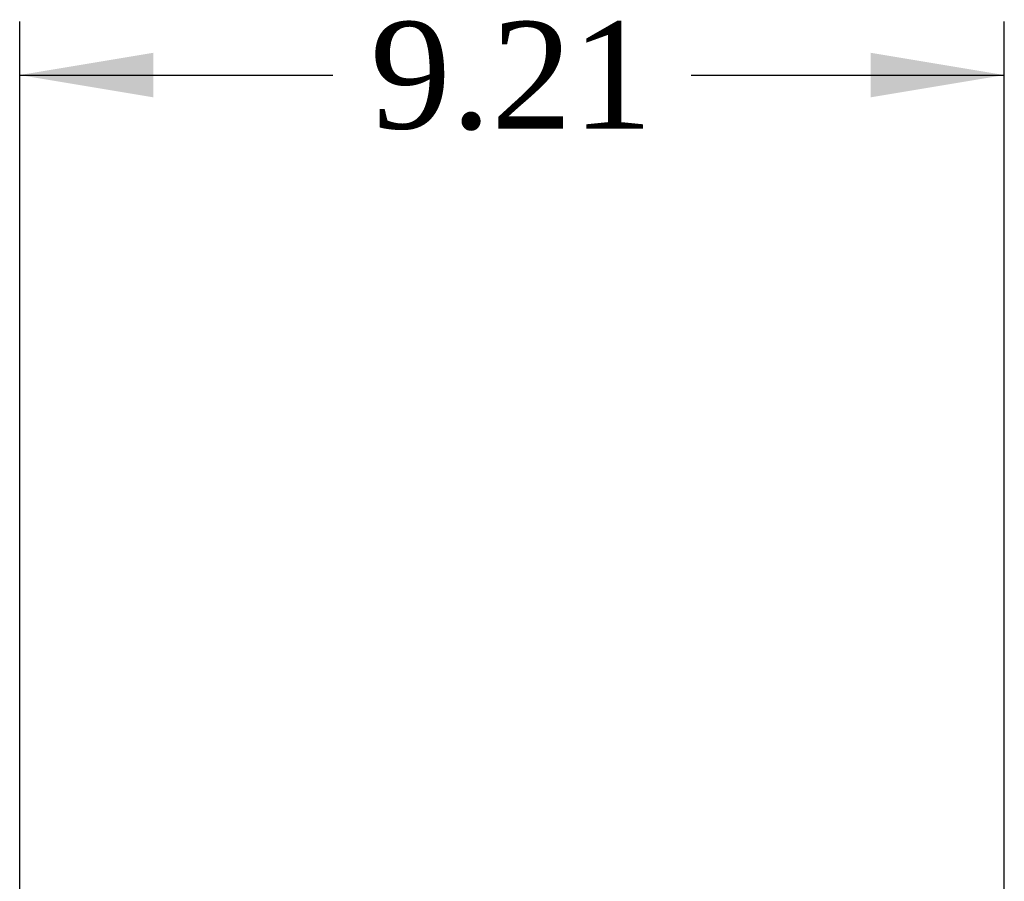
# Model space of a CAD drawing. Header units: inches. Extents: x 1 to 240, y -1 to 159.
# Tile 33 of 77: x 14.9 to 24.11, y 96.5 to 104.56. Entities that reach past the tile are written whole.
import ezdxf
from ezdxf.enums import TextEntityAlignment as Align

# ---------------------------------------------------------------- set-up
doc = ezdxf.new("R2010")
doc.units = ezdxf.units.IN
doc.header["$MEASUREMENT"] = 0
doc.layers.add('Default', color=7, linetype='Continuous')
doc.styles.add('SEACAD_Times_New_Roman', font='times.ttf')
doc.dimstyles.new('HAMMOND_(STH_-_240x160)', dxfattribs={"dimtxt": 1, "dimasz": 1.25, "dimexe": 0.5, "dimexo": 0.5, "dimgap": 0.25, "dimtad": 0, "dimtih": 1, "dimtoh": 1, "dimlfac": 0.125, "dimzin": 0, "dimdsep": 46, "dimtxsty": 'SEACAD_Times_New_Roman', "dimblk1": '_SE_FILLED', "dimblk2": '_SE_FILLED', "dimsah": 1, "dimcen": 0.5, "dimadec": 0, "dimazin": 0, "dimtfac": 0.8, "dimtofl": 0, "dimtmove": 0, "dimatfit": 3, "dimfxl": 1, "dimtolj": 1, "dimtzin": 0, "dimarcsym": 0})

# ---------------------------------------------------------------- blocks, each defined once
blk = doc.blocks.new('DMBLK2250')
at = {"layer": 'Default', "linetype": 'Continuous'}
for points in [[(16.1462, 104.2516), (14.8962, 104.0432), (16.1462, 103.8349)], [(22.8562, 104.2516), (22.8562, 103.8349), (24.1062, 104.0432)]]:
    blk.add_hatch(color=7, dxfattribs=at).paths.add_polyline_path(points)
at = {"layer": 'Default', "color": 7, "linetype": 'Continuous'}
for p, q in [((14.8962, 95.5621), (14.8962, 104.5432)), ((24.1062, 94.6646), (24.1062, 104.5432)), ((14.8962, 104.0432), (17.8242, 104.0432)), ((21.1782, 104.0432), (24.1062, 104.0432))]:
    blk.add_line(p, q, dxfattribs=at)
at = {"layer": 'Default', "color": 7, "linetype": 'Continuous', "style": 'SEACAD_Times_New_Roman'}
blk.add_text('9.21', height=1, dxfattribs=at).set_placement((18.1742, 104.5432), align=Align.TOP_LEFT)
blk = doc.blocks.new('_SE_FILLED')
at = {"color": 0}
blk.add_line((0, 0), (-1, 0), dxfattribs=at)
blk.add_solid([(0, 0), (-1, -0.1665), (-1, 0.1665), (0, 0)], dxfattribs=at)

msp = doc.modelspace()

# ---------------------------------------------------------------- dimensions: what is measured, and where the dimension line sits
at = {"layer": 'Default', "color": 7, "linetype": 'Continuous'}
dim = msp.add_linear_dim(base=(24.1062, 104.0432), p1=(14.8962, 95.0621), p2=(24.1062, 94.1646), text='\\A1;<>', dimstyle='HAMMOND_(STH_-_240x160)', override={"dimlfac": 1}, dxfattribs=at)
dim.commit()
dim.dimension.update_dxf_attribs({"geometry": 'DMBLK2250', "text_midpoint": (19.5012, 104.0432), "dimtype": 160})

doc.saveas('drawing.dxf')
